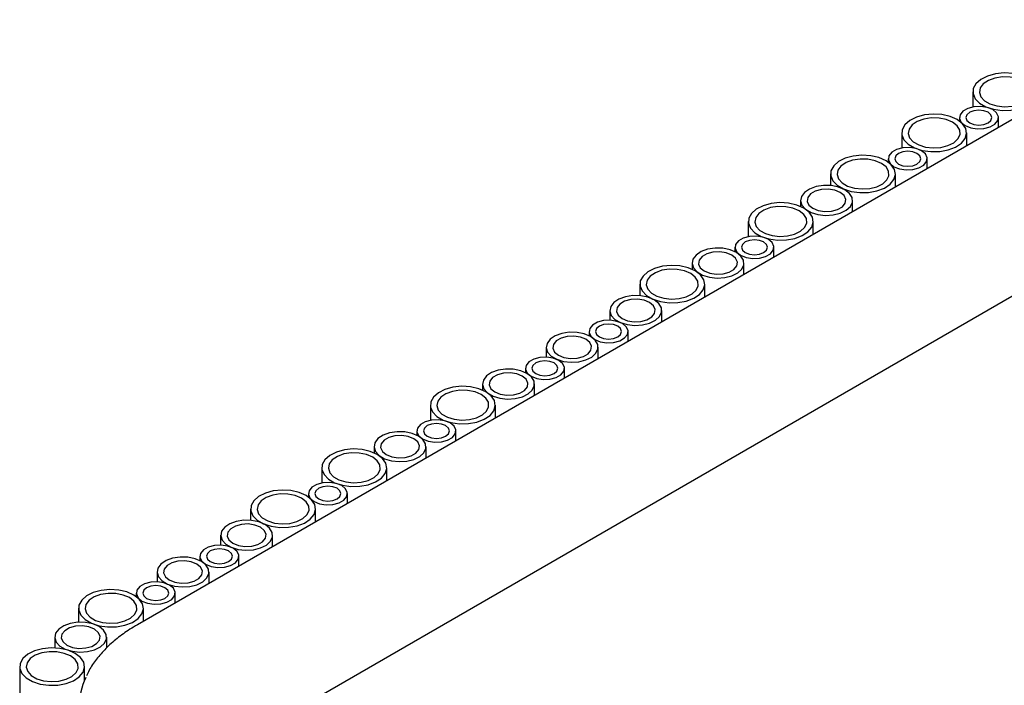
# Model space of a CAD drawing. Header units: millimetres. Extents: x -5210 to 2047, y -29 to 2841.
# Tile 21 of 28: x -2145 to -1993, y 2512 to 2615. Entities that reach past the tile are written whole.
import ezdxf

# ---------------------------------------------------------------- set-up
doc = ezdxf.new("R2010")
doc.units = ezdxf.units.MM
doc.header["$LTSCALE"] = 10

msp = doc.modelspace()

# ---------------------------------------------------------------- linework, layer by layer
for p, q in [((-1780.36, 2721.5), (-2126.85, 2521.48)), ((-1766.29, 2702.43), (-2112.49, 2502.57)), ((-1998.25, 2603.49), (-1998.25, 2601.16)), ((-2000.31, 2599.51), (-2000.31, 2598.98)), ((-1994.31, 2597.99), (-1994.31, 2599.51)), ((-2009.2, 2597.17), (-2009.2, 2594.83)), ((-1999.2, 2595.17), (-1999.2, 2597.17)), ((-2011.27, 2593.19), (-2011.27, 2592.66)), ((-2005.27, 2591.67), (-2005.27, 2593.19)), ((-2020.16, 2590.84), (-2020.16, 2589.06)), ((-2010.16, 2588.84), (-2010.16, 2590.84)), ((-2024.78, 2586.78), (-2024.78, 2585.84)), ((-2016.78, 2585.02), (-2016.78, 2586.78)), ((-2032.81, 2583.54), (-2032.81, 2581.21)), ((-2022.81, 2581.54), (-2022.81, 2583.54)), ((-2034.87, 2579.56), (-2034.87, 2578.89)), ((-2028.87, 2578.04), (-2028.87, 2579.56)), ((-2041.48, 2577.14), (-2041.48, 2576.19)), ((-2033.48, 2575.38), (-2033.48, 2577.14)), ((-2049.51, 2573.9), (-2049.51, 2572.12)), ((-2039.51, 2571.9), (-2039.51, 2573.9)), ((-2054.13, 2569.84), (-2054.13, 2568.33)), ((-2046.13, 2568.08), (-2046.13, 2569.84)), ((-2057.32, 2566.6), (-2057.32, 2565.94)), ((-2051.32, 2565.08), (-2051.32, 2566.6)), ((-2063.92, 2564.18), (-2063.92, 2562.68)), ((-2055.92, 2562.42), (-2055.92, 2564.18)), ((-2067.12, 2560.95), (-2067.12, 2560.28)), ((-2061.12, 2559.43), (-2061.12, 2560.95)), ((-2073.72, 2558.53), (-2073.72, 2557.58)), ((-2065.72, 2556.77), (-2065.72, 2558.53)), ((-2081.75, 2555.28), (-2081.75, 2552.95)), ((-2071.75, 2553.28), (-2071.75, 2555.28)), ((-2083.82, 2551.31), (-2083.82, 2550.64)), ((-2077.82, 2549.78), (-2077.82, 2551.31)), ((-2090.42, 2548.89), (-2090.42, 2547.94)), ((-2082.42, 2547.13), (-2082.42, 2548.89)), ((-2098.45, 2545.64), (-2098.45, 2543.31)), ((-2088.45, 2543.64), (-2088.45, 2545.64)), ((-2100.52, 2541.67), (-2100.52, 2541.13)), ((-2094.52, 2540.14), (-2094.52, 2541.67)), ((-2109.41, 2539.32), (-2109.41, 2537.54)), ((-2099.41, 2537.32), (-2099.41, 2539.32)), ((-2114.03, 2535.26), (-2114.03, 2533.75)), ((-2106.03, 2533.5), (-2106.03, 2535.26)), ((-2117.22, 2532.02), (-2117.22, 2531.36)), ((-2111.22, 2530.5), (-2111.22, 2532.02)), ((-2123.82, 2529.6), (-2123.82, 2528.1)), ((-2115.82, 2527.84), (-2115.82, 2529.6)), ((-2127.02, 2526.37), (-2127.02, 2525.83)), ((-2121.02, 2524.85), (-2121.02, 2526.37)), ((-2135.91, 2524.02), (-2135.91, 2521.88)), ((-2125.91, 2522.02), (-2125.91, 2524.02)), ((-2139.57, 2519.58), (-2139.57, 2517.92)), ((-2131.57, 2517.93), (-2131.57, 2519.58)), ((-2144.96, 2515.04), (-2144.96, 1829.15)), ((-2134.96, 2512.94), (-2134.96, 2515.04))]:
    msp.add_line(p, q)
at = {"flags": 128}
for points in [[(-1989.71, 2605.53), (-1990.8, 2606.01), (-1992.07, 2606.29), (-1993.42, 2606.38), (-1994.76, 2606.24), (-1995.99, 2605.9), (-1997.02, 2605.39), (-1997.77, 2604.73), (-1998.18, 2603.98), (-1998.22, 2603.2), (-1997.9, 2602.43), (-1997.23, 2601.75), (-1996.27, 2601.19), (-1995.08, 2600.81), (-1993.76, 2600.62), (-1992.4, 2600.65), (-1991.1, 2600.88), (-1989.96, 2601.31), (-1989.07, 2601.91), (-1988.48, 2602.62), (-1988.25, 2603.39), (-1988.39, 2604.17), (-1988.89, 2604.91), (-1989.71, 2605.53)], [(-1990.42, 2605.12), (-1991.38, 2605.53), (-1992.51, 2605.76), (-1993.7, 2605.79), (-1994.85, 2605.61), (-1995.86, 2605.24), (-1996.64, 2604.72), (-1997.11, 2604.09), (-1997.25, 2603.4), (-1997.03, 2602.73), (-1996.47, 2602.12), (-1995.63, 2601.63), (-1994.57, 2601.31), (-1993.4, 2601.18), (-1992.21, 2601.26), (-1991.12, 2601.54), (-1990.22, 2601.98), (-1989.58, 2602.57), (-1989.28, 2603.23), (-1989.32, 2603.92), (-1989.71, 2604.57), (-1990.42, 2605.12)], [(-1995.19, 2600.74), (-1996.05, 2601.08), (-1997.05, 2601.24), (-1998.09, 2601.18), (-1999.03, 2600.93), (-1999.77, 2600.51), (-2000.21, 2599.96), (-2000.3, 2599.36), (-2000.03, 2598.78), (-1999.43, 2598.29), (-1998.58, 2597.94), (-1997.57, 2597.79), (-1996.54, 2597.84), (-1995.59, 2598.09), (-1994.86, 2598.52), (-1994.42, 2599.06), (-1994.32, 2599.66), (-1994.59, 2600.24), (-1995.19, 2600.74)], [(-1995.9, 2600.33), (-1996.55, 2600.58), (-1997.31, 2600.67), (-1998.08, 2600.58), (-1998.73, 2600.33), (-1999.16, 2599.95), (-1999.31, 2599.51), (-1999.16, 2599.07), (-1998.73, 2598.7), (-1998.08, 2598.45), (-1997.31, 2598.36), (-1996.55, 2598.45), (-1995.9, 2598.7), (-1995.47, 2599.07), (-1995.31, 2599.51), (-1995.47, 2599.95), (-1995.9, 2600.33)], [(-2000.67, 2599.21), (-2001.75, 2599.68), (-2003.02, 2599.97), (-2004.38, 2600.05), (-2005.72, 2599.92), (-2006.95, 2599.58), (-2007.97, 2599.06), (-2008.72, 2598.41), (-2009.13, 2597.66), (-2009.18, 2596.87), (-2008.86, 2596.11), (-2008.19, 2595.42), (-2007.23, 2594.87), (-2006.04, 2594.48), (-2004.72, 2594.3), (-2003.35, 2594.32), (-2002.06, 2594.56), (-2000.92, 2594.99), (-2000.02, 2595.58), (-1999.44, 2596.29), (-1999.21, 2597.07), (-1999.35, 2597.85), (-1999.85, 2598.58), (-2000.67, 2599.21)], [(-2001.38, 2598.8), (-2002.34, 2599.21), (-2003.46, 2599.44), (-2004.65, 2599.46), (-2005.8, 2599.28), (-2006.81, 2598.92), (-2007.59, 2598.4), (-2008.07, 2597.76), (-2008.2, 2597.08), (-2007.98, 2596.4), (-2007.42, 2595.8), (-2006.58, 2595.31), (-2005.53, 2594.99), (-2004.35, 2594.86), (-2003.17, 2594.94), (-2002.08, 2595.21), (-2001.17, 2595.66), (-2000.54, 2596.24), (-2000.23, 2596.91), (-2000.27, 2597.6), (-2000.67, 2598.25), (-2001.38, 2598.8)], [(-2006.15, 2594.41), (-2007, 2594.76), (-2008.01, 2594.91), (-2009.04, 2594.86), (-2009.99, 2594.61), (-2010.72, 2594.18), (-2011.17, 2593.64), (-2011.26, 2593.04), (-2010.99, 2592.46), (-2010.39, 2591.96), (-2009.54, 2591.62), (-2008.53, 2591.46), (-2007.49, 2591.52), (-2006.55, 2591.77), (-2005.81, 2592.19), (-2005.37, 2592.74), (-2005.28, 2593.34), (-2005.55, 2593.92), (-2006.15, 2594.41)], [(-2011.62, 2592.88), (-2012.71, 2593.36), (-2013.98, 2593.65), (-2015.33, 2593.73), (-2016.67, 2593.59), (-2017.9, 2593.26), (-2018.93, 2592.74), (-2019.67, 2592.08), (-2020.09, 2591.33), (-2020.13, 2590.55), (-2019.81, 2589.78), (-2019.14, 2589.1), (-2018.18, 2588.54), (-2016.99, 2588.16), (-2015.67, 2587.97), (-2014.31, 2588), (-2013.01, 2588.24), (-2011.87, 2588.67), (-2010.98, 2589.26), (-2010.39, 2589.97), (-2010.16, 2590.74), (-2010.3, 2591.53), (-2010.8, 2592.26), (-2011.62, 2592.88)], [(-2012.33, 2592.48), (-2013.29, 2592.88), (-2014.42, 2593.11), (-2015.61, 2593.14), (-2016.76, 2592.96), (-2017.77, 2592.59), (-2018.55, 2592.07), (-2019.02, 2591.44), (-2019.16, 2590.76), (-2018.93, 2590.08), (-2018.38, 2589.47), (-2017.53, 2588.98), (-2016.48, 2588.66), (-2015.31, 2588.54), (-2014.12, 2588.61), (-2013.03, 2588.89), (-2012.13, 2589.34), (-2011.49, 2589.92), (-2011.18, 2590.58), (-2011.23, 2591.27), (-2011.62, 2591.92), (-2012.33, 2592.48)], [(-2006.85, 2594), (-2007.5, 2594.25), (-2008.27, 2594.34), (-2009.03, 2594.25), (-2009.68, 2594), (-2010.12, 2593.63), (-2010.27, 2593.19), (-2010.12, 2592.75), (-2009.68, 2592.37), (-2009.03, 2592.12), (-2008.27, 2592.03), (-2007.5, 2592.12), (-2006.85, 2592.37), (-2006.42, 2592.75), (-2006.27, 2593.19), (-2006.42, 2593.63), (-2006.85, 2594)], [(-2017.95, 2588.42), (-2018.91, 2588.82), (-2020.03, 2589.05), (-2021.22, 2589.08), (-2022.38, 2588.9), (-2023.39, 2588.53), (-2024.16, 2588.01), (-2024.64, 2587.38), (-2024.77, 2586.7), (-2024.55, 2586.02), (-2023.99, 2585.41), (-2023.15, 2584.93), (-2022.1, 2584.6), (-2020.93, 2584.48), (-2019.74, 2584.55), (-2018.65, 2584.83), (-2017.74, 2585.28), (-2017.11, 2585.86), (-2016.8, 2586.52), (-2016.85, 2587.21), (-2017.24, 2587.86), (-2017.95, 2588.42)], [(-2018.66, 2588.01), (-2019.51, 2588.35), (-2020.51, 2588.51), (-2021.55, 2588.46), (-2022.5, 2588.2), (-2023.23, 2587.78), (-2023.67, 2587.23), (-2023.77, 2586.63), (-2023.5, 2586.05), (-2022.9, 2585.56), (-2022.04, 2585.21), (-2021.04, 2585.06), (-2020, 2585.11), (-2019.06, 2585.36), (-2018.32, 2585.79), (-2017.88, 2586.34), (-2017.79, 2586.93), (-2018.06, 2587.52), (-2018.66, 2588.01)], [(-2024.27, 2585.58), (-2025.36, 2586.06), (-2026.62, 2586.34), (-2027.98, 2586.43), (-2029.32, 2586.29), (-2030.55, 2585.95), (-2031.58, 2585.44), (-2032.32, 2584.78), (-2032.74, 2584.03), (-2032.78, 2583.25), (-2032.46, 2582.48), (-2031.79, 2581.8), (-2030.83, 2581.24), (-2029.64, 2580.86), (-2028.32, 2580.67), (-2026.96, 2580.7), (-2025.66, 2580.93), (-2024.52, 2581.36), (-2023.63, 2581.96), (-2023.04, 2582.67), (-2022.81, 2583.44), (-2022.95, 2584.22), (-2023.45, 2584.96), (-2024.27, 2585.58)], [(-2024.98, 2585.17), (-2025.94, 2585.58), (-2027.06, 2585.81), (-2028.26, 2585.84), (-2029.41, 2585.66), (-2030.42, 2585.29), (-2031.19, 2584.77), (-2031.67, 2584.14), (-2031.81, 2583.45), (-2031.58, 2582.78), (-2031.03, 2582.17), (-2030.18, 2581.68), (-2029.13, 2581.36), (-2027.96, 2581.23), (-2026.77, 2581.31), (-2025.68, 2581.59), (-2024.78, 2582.03), (-2024.14, 2582.62), (-2023.83, 2583.28), (-2023.88, 2583.97), (-2024.27, 2584.62), (-2024.98, 2585.17)], [(-2029.75, 2580.79), (-2030.6, 2581.13), (-2031.61, 2581.29), (-2032.65, 2581.24), (-2033.59, 2580.98), (-2034.33, 2580.56), (-2034.77, 2580.01), (-2034.86, 2579.41), (-2034.59, 2578.83), (-2033.99, 2578.34), (-2033.14, 2577.99), (-2032.13, 2577.84), (-2031.09, 2577.89), (-2030.15, 2578.14), (-2029.41, 2578.57), (-2028.97, 2579.11), (-2028.88, 2579.71), (-2029.15, 2580.29), (-2029.75, 2580.79)], [(-2034.65, 2578.78), (-2035.61, 2579.18), (-2036.73, 2579.41), (-2037.93, 2579.44), (-2039.08, 2579.26), (-2040.09, 2578.89), (-2040.86, 2578.37), (-2041.34, 2577.74), (-2041.47, 2577.06), (-2041.25, 2576.38), (-2040.7, 2575.77), (-2039.85, 2575.28), (-2038.8, 2574.96), (-2037.63, 2574.83), (-2036.44, 2574.91), (-2035.35, 2575.19), (-2034.45, 2575.64), (-2033.81, 2576.22), (-2033.5, 2576.88), (-2033.55, 2577.57), (-2033.94, 2578.22), (-2034.65, 2578.78)], [(-2030.46, 2580.38), (-2031.11, 2580.63), (-2031.87, 2580.72), (-2032.64, 2580.63), (-2033.29, 2580.38), (-2033.72, 2580), (-2033.87, 2579.56), (-2033.72, 2579.12), (-2033.29, 2578.75), (-2032.64, 2578.5), (-2031.87, 2578.41), (-2031.11, 2578.5), (-2030.46, 2578.75), (-2030.02, 2579.12), (-2029.87, 2579.56), (-2030.02, 2580), (-2030.46, 2580.38)], [(-2035.36, 2578.37), (-2036.21, 2578.71), (-2037.22, 2578.87), (-2038.25, 2578.82), (-2039.2, 2578.56), (-2039.93, 2578.14), (-2040.37, 2577.59), (-2040.47, 2576.99), (-2040.2, 2576.41), (-2039.6, 2575.92), (-2038.75, 2575.57), (-2037.74, 2575.42), (-2036.7, 2575.47), (-2035.76, 2575.72), (-2035.02, 2576.15), (-2034.58, 2576.69), (-2034.49, 2577.29), (-2034.76, 2577.87), (-2035.36, 2578.37)], [(-2040.97, 2575.94), (-2042.06, 2576.42), (-2043.33, 2576.7), (-2044.68, 2576.78), (-2046.02, 2576.65), (-2047.25, 2576.31), (-2048.28, 2575.8), (-2049.02, 2575.14), (-2049.44, 2574.39), (-2049.48, 2573.6), (-2049.16, 2572.84), (-2048.49, 2572.16), (-2047.53, 2571.6), (-2046.34, 2571.21), (-2045.02, 2571.03), (-2043.66, 2571.05), (-2042.36, 2571.29), (-2041.22, 2571.72), (-2040.33, 2572.32), (-2039.74, 2573.03), (-2039.51, 2573.8), (-2039.65, 2574.58), (-2040.15, 2575.31), (-2040.97, 2575.94)], [(-2041.68, 2575.53), (-2042.64, 2575.94), (-2043.77, 2576.17), (-2044.96, 2576.19), (-2046.11, 2576.02), (-2047.12, 2575.65), (-2047.9, 2575.13), (-2048.37, 2574.5), (-2048.51, 2573.81), (-2048.28, 2573.14), (-2047.73, 2572.53), (-2046.88, 2572.04), (-2045.83, 2571.72), (-2044.66, 2571.59), (-2043.47, 2571.67), (-2042.38, 2571.94), (-2041.48, 2572.39), (-2040.84, 2572.98), (-2040.53, 2573.64), (-2040.58, 2574.33), (-2040.97, 2574.98), (-2041.68, 2575.53)], [(-2047.3, 2571.47), (-2048.26, 2571.88), (-2049.38, 2572.11), (-2050.57, 2572.13), (-2051.73, 2571.96), (-2052.74, 2571.59), (-2053.51, 2571.07), (-2053.99, 2570.44), (-2054.12, 2569.75), (-2053.9, 2569.08), (-2053.34, 2568.47), (-2052.5, 2567.98), (-2051.45, 2567.66), (-2050.28, 2567.53), (-2049.09, 2567.61), (-2048, 2567.88), (-2047.09, 2568.33), (-2046.46, 2568.92), (-2046.15, 2569.58), (-2046.2, 2570.27), (-2046.59, 2570.92), (-2047.3, 2571.47)], [(-2048, 2571.06), (-2048.86, 2571.41), (-2049.86, 2571.57), (-2050.9, 2571.51), (-2051.85, 2571.26), (-2052.58, 2570.83), (-2053.02, 2570.29), (-2053.11, 2569.69), (-2052.85, 2569.11), (-2052.25, 2568.62), (-2051.39, 2568.27), (-2050.39, 2568.11), (-2049.35, 2568.17), (-2048.41, 2568.42), (-2047.67, 2568.85), (-2047.23, 2569.39), (-2047.14, 2569.99), (-2047.41, 2570.57), (-2048, 2571.06)], [(-2052.2, 2567.83), (-2053.05, 2568.17), (-2054.06, 2568.33), (-2055.09, 2568.28), (-2056.04, 2568.02), (-2056.78, 2567.6), (-2057.22, 2567.05), (-2057.31, 2566.45), (-2057.04, 2565.87), (-2056.44, 2565.38), (-2055.59, 2565.03), (-2054.58, 2564.88), (-2053.54, 2564.93), (-2052.6, 2565.19), (-2051.86, 2565.61), (-2051.42, 2566.16), (-2051.33, 2566.75), (-2051.6, 2567.34), (-2052.2, 2567.83)], [(-2052.9, 2567.42), (-2053.55, 2567.67), (-2054.32, 2567.76), (-2055.08, 2567.67), (-2055.73, 2567.42), (-2056.17, 2567.05), (-2056.32, 2566.6), (-2056.17, 2566.16), (-2055.73, 2565.79), (-2055.08, 2565.54), (-2054.32, 2565.45), (-2053.55, 2565.54), (-2052.9, 2565.79), (-2052.47, 2566.16), (-2052.32, 2566.6), (-2052.47, 2567.05), (-2052.9, 2567.42)], [(-2057.1, 2565.82), (-2058.06, 2566.23), (-2059.18, 2566.45), (-2060.37, 2566.48), (-2061.52, 2566.3), (-2062.53, 2565.93), (-2063.31, 2565.41), (-2063.79, 2564.78), (-2063.92, 2564.1), (-2063.7, 2563.42), (-2063.14, 2562.81), (-2062.3, 2562.33), (-2061.25, 2562), (-2060.07, 2561.88), (-2058.89, 2561.95), (-2057.8, 2562.23), (-2056.89, 2562.68), (-2056.26, 2563.26), (-2055.95, 2563.93), (-2055.99, 2564.61), (-2056.39, 2565.26), (-2057.1, 2565.82)], [(-2057.8, 2565.41), (-2058.66, 2565.75), (-2059.66, 2565.91), (-2060.7, 2565.86), (-2061.64, 2565.6), (-2062.38, 2565.18), (-2062.82, 2564.63), (-2062.91, 2564.03), (-2062.64, 2563.45), (-2062.05, 2562.96), (-2061.19, 2562.61), (-2060.19, 2562.46), (-2059.15, 2562.51), (-2058.2, 2562.77), (-2057.47, 2563.19), (-2057.03, 2563.74), (-2056.94, 2564.33), (-2057.21, 2564.92), (-2057.8, 2565.41)], [(-2061.99, 2562.17), (-2062.85, 2562.52), (-2063.85, 2562.67), (-2064.89, 2562.62), (-2065.84, 2562.37), (-2066.57, 2561.94), (-2067.01, 2561.4), (-2067.1, 2560.8), (-2066.84, 2560.22), (-2066.24, 2559.72), (-2065.38, 2559.38), (-2064.38, 2559.22), (-2063.34, 2559.27), (-2062.4, 2559.53), (-2061.66, 2559.95), (-2061.22, 2560.5), (-2061.13, 2561.1), (-2061.4, 2561.68), (-2061.99, 2562.17)], [(-2062.7, 2561.76), (-2063.35, 2562.01), (-2064.12, 2562.1), (-2064.88, 2562.01), (-2065.53, 2561.76), (-2065.96, 2561.39), (-2066.12, 2560.95), (-2065.96, 2560.51), (-2065.53, 2560.13), (-2064.88, 2559.88), (-2064.12, 2559.79), (-2063.35, 2559.88), (-2062.7, 2560.13), (-2062.27, 2560.51), (-2062.12, 2560.95), (-2062.27, 2561.39), (-2062.7, 2561.76)], [(-2066.89, 2560.16), (-2067.85, 2560.57), (-2068.98, 2560.8), (-2070.17, 2560.82), (-2071.32, 2560.64), (-2072.33, 2560.28), (-2073.11, 2559.76), (-2073.59, 2559.13), (-2073.72, 2558.44), (-2073.5, 2557.76), (-2072.94, 2557.16), (-2072.1, 2556.67), (-2071.04, 2556.35), (-2069.87, 2556.22), (-2068.69, 2556.3), (-2067.59, 2556.57), (-2066.69, 2557.02), (-2066.06, 2557.6), (-2065.75, 2558.27), (-2065.79, 2558.96), (-2066.19, 2559.61), (-2066.89, 2560.16)], [(-2067.6, 2559.75), (-2068.45, 2560.1), (-2069.46, 2560.25), (-2070.5, 2560.2), (-2071.44, 2559.95), (-2072.18, 2559.52), (-2072.62, 2558.98), (-2072.71, 2558.38), (-2072.44, 2557.8), (-2071.84, 2557.3), (-2070.99, 2556.96), (-2069.98, 2556.8), (-2068.95, 2556.85), (-2068, 2557.11), (-2067.26, 2557.53), (-2066.82, 2558.08), (-2066.73, 2558.68), (-2067, 2559.26), (-2067.6, 2559.75)], [(-2073.22, 2557.33), (-2074.3, 2557.8), (-2075.57, 2558.09), (-2076.92, 2558.17), (-2078.27, 2558.04), (-2079.5, 2557.7), (-2080.52, 2557.18), (-2081.27, 2556.52), (-2081.68, 2555.78), (-2081.73, 2554.99), (-2081.41, 2554.23), (-2080.74, 2553.54), (-2079.78, 2552.98), (-2078.59, 2552.6), (-2077.27, 2552.41), (-2075.9, 2552.44), (-2074.61, 2552.68), (-2073.47, 2553.11), (-2072.57, 2553.7), (-2071.99, 2554.41), (-2071.76, 2555.19), (-2071.9, 2555.97), (-2072.4, 2556.7), (-2073.22, 2557.33)], [(-2073.93, 2556.92), (-2074.88, 2557.33), (-2076.01, 2557.55), (-2077.2, 2557.58), (-2078.35, 2557.4), (-2079.36, 2557.03), (-2080.14, 2556.51), (-2080.62, 2555.88), (-2080.75, 2555.2), (-2080.53, 2554.52), (-2079.97, 2553.91), (-2079.13, 2553.43), (-2078.07, 2553.11), (-2076.9, 2552.98), (-2075.72, 2553.05), (-2074.63, 2553.33), (-2073.72, 2553.78), (-2073.09, 2554.36), (-2072.78, 2555.03), (-2072.82, 2555.71), (-2073.22, 2556.36), (-2073.93, 2556.92)], [(-2078.7, 2552.53), (-2079.55, 2552.88), (-2080.56, 2553.03), (-2081.59, 2552.98), (-2082.54, 2552.73), (-2083.27, 2552.3), (-2083.71, 2551.75), (-2083.81, 2551.16), (-2083.54, 2550.57), (-2082.94, 2550.08), (-2082.08, 2549.74), (-2081.08, 2549.58), (-2080.04, 2549.63), (-2079.1, 2549.89), (-2078.36, 2550.31), (-2077.92, 2550.86), (-2077.83, 2551.46), (-2078.1, 2552.04), (-2078.7, 2552.53)], [(-2079.4, 2552.12), (-2080.05, 2552.37), (-2080.82, 2552.46), (-2081.58, 2552.37), (-2082.23, 2552.12), (-2082.66, 2551.75), (-2082.82, 2551.31), (-2082.66, 2550.86), (-2082.23, 2550.49), (-2081.58, 2550.24), (-2080.82, 2550.15), (-2080.05, 2550.24), (-2079.4, 2550.49), (-2078.97, 2550.86), (-2078.82, 2551.31), (-2078.97, 2551.75), (-2079.4, 2552.12)], [(-2083.59, 2550.52), (-2084.55, 2550.93), (-2085.68, 2551.16), (-2086.87, 2551.18), (-2088.02, 2551), (-2089.03, 2550.64), (-2089.81, 2550.12), (-2090.29, 2549.48), (-2090.42, 2548.8), (-2090.2, 2548.12), (-2089.64, 2547.52), (-2088.8, 2547.03), (-2087.74, 2546.71), (-2086.57, 2546.58), (-2085.39, 2546.66), (-2084.29, 2546.93), (-2083.39, 2547.38), (-2082.76, 2547.96), (-2082.45, 2548.63), (-2082.49, 2549.32), (-2082.89, 2549.97), (-2083.59, 2550.52)], [(-2084.3, 2550.11), (-2085.16, 2550.46), (-2086.16, 2550.61), (-2087.2, 2550.56), (-2088.14, 2550.31), (-2088.88, 2549.88), (-2089.32, 2549.33), (-2089.41, 2548.74), (-2089.14, 2548.15), (-2088.54, 2547.66), (-2087.69, 2547.32), (-2086.68, 2547.16), (-2085.65, 2547.21), (-2084.7, 2547.47), (-2083.97, 2547.89), (-2083.53, 2548.44), (-2083.43, 2549.04), (-2083.7, 2549.62), (-2084.3, 2550.11)], [(-2089.92, 2547.68), (-2091, 2548.16), (-2092.27, 2548.45), (-2093.63, 2548.53), (-2094.97, 2548.39), (-2096.2, 2548.06), (-2097.22, 2547.54), (-2097.97, 2546.88), (-2098.38, 2546.13), (-2098.43, 2545.35), (-2098.11, 2544.58), (-2097.44, 2543.9), (-2096.48, 2543.34), (-2095.29, 2542.96), (-2093.97, 2542.77), (-2092.61, 2542.8), (-2091.31, 2543.04), (-2090.17, 2543.47), (-2089.27, 2544.06), (-2088.69, 2544.77), (-2088.46, 2545.55), (-2088.6, 2546.33), (-2089.1, 2547.06), (-2089.92, 2547.68)], [(-2090.63, 2547.28), (-2091.59, 2547.69), (-2092.71, 2547.91), (-2093.9, 2547.94), (-2095.05, 2547.76), (-2096.06, 2547.39), (-2096.84, 2546.87), (-2097.32, 2546.24), (-2097.45, 2545.56), (-2097.23, 2544.88), (-2096.67, 2544.27), (-2095.83, 2543.79), (-2094.78, 2543.46), (-2093.6, 2543.34), (-2092.42, 2543.41), (-2091.33, 2543.69), (-2090.42, 2544.14), (-2089.79, 2544.72), (-2089.48, 2545.39), (-2089.52, 2546.07), (-2089.92, 2546.72), (-2090.63, 2547.28)], [(-2095.4, 2542.89), (-2096.25, 2543.23), (-2097.26, 2543.39), (-2098.29, 2543.34), (-2099.24, 2543.08), (-2099.98, 2542.66), (-2100.42, 2542.11), (-2100.51, 2541.51), (-2100.24, 2540.93), (-2099.64, 2540.44), (-2098.79, 2540.1), (-2097.78, 2539.94), (-2096.74, 2539.99), (-2095.8, 2540.25), (-2095.06, 2540.67), (-2094.62, 2541.22), (-2094.53, 2541.82), (-2094.8, 2542.4), (-2095.4, 2542.89)], [(-2100.87, 2541.36), (-2101.96, 2541.84), (-2103.23, 2542.12), (-2104.58, 2542.2), (-2105.92, 2542.07), (-2107.15, 2541.73), (-2108.18, 2541.22), (-2108.92, 2540.56), (-2109.34, 2539.81), (-2109.38, 2539.02), (-2109.06, 2538.26), (-2108.39, 2537.58), (-2107.43, 2537.02), (-2106.24, 2536.63), (-2104.92, 2536.45), (-2103.56, 2536.48), (-2102.26, 2536.71), (-2101.12, 2537.14), (-2100.23, 2537.74), (-2099.64, 2538.45), (-2099.41, 2539.22), (-2099.55, 2540), (-2100.05, 2540.73), (-2100.87, 2541.36)], [(-2101.58, 2540.95), (-2102.54, 2541.36), (-2103.67, 2541.59), (-2104.86, 2541.61), (-2106.01, 2541.44), (-2107.02, 2541.07), (-2107.8, 2540.55), (-2108.27, 2539.92), (-2108.41, 2539.23), (-2108.18, 2538.56), (-2107.63, 2537.95), (-2106.78, 2537.46), (-2105.73, 2537.14), (-2104.56, 2537.01), (-2103.37, 2537.09), (-2102.28, 2537.36), (-2101.38, 2537.81), (-2100.74, 2538.4), (-2100.43, 2539.06), (-2100.48, 2539.75), (-2100.87, 2540.4), (-2101.58, 2540.95)], [(-2096.1, 2542.48), (-2096.75, 2542.73), (-2097.52, 2542.82), (-2098.28, 2542.73), (-2098.93, 2542.48), (-2099.37, 2542.11), (-2099.52, 2541.67), (-2099.37, 2541.22), (-2098.93, 2540.85), (-2098.28, 2540.6), (-2097.52, 2540.51), (-2096.75, 2540.6), (-2096.1, 2540.85), (-2095.67, 2541.22), (-2095.52, 2541.67), (-2095.67, 2542.11), (-2096.1, 2542.48)], [(-2107.2, 2536.89), (-2108.16, 2537.3), (-2109.28, 2537.53), (-2110.47, 2537.56), (-2111.63, 2537.38), (-2112.64, 2537.01), (-2113.41, 2536.49), (-2113.89, 2535.86), (-2114.02, 2535.17), (-2113.8, 2534.5), (-2113.24, 2533.89), (-2112.4, 2533.4), (-2111.35, 2533.08), (-2110.18, 2532.95), (-2108.99, 2533.03), (-2107.9, 2533.31), (-2106.99, 2533.75), (-2106.36, 2534.34), (-2106.05, 2535), (-2106.1, 2535.69), (-2106.49, 2536.34), (-2107.2, 2536.89)], [(-2107.91, 2536.49), (-2108.76, 2536.83), (-2109.77, 2536.99), (-2110.8, 2536.93), (-2111.75, 2536.68), (-2112.48, 2536.25), (-2112.92, 2535.71), (-2113.02, 2535.11), (-2112.75, 2534.53), (-2112.15, 2534.04), (-2111.29, 2533.69), (-2110.29, 2533.54), (-2109.25, 2533.59), (-2108.31, 2533.84), (-2107.57, 2534.27), (-2107.13, 2534.81), (-2107.04, 2535.41), (-2107.31, 2535.99), (-2107.91, 2536.49)], [(-2112.1, 2533.25), (-2112.95, 2533.59), (-2113.96, 2533.75), (-2114.99, 2533.7), (-2115.94, 2533.44), (-2116.68, 2533.02), (-2117.12, 2532.47), (-2117.21, 2531.87), (-2116.94, 2531.29), (-2116.34, 2530.8), (-2115.49, 2530.45), (-2114.48, 2530.3), (-2113.44, 2530.35), (-2112.5, 2530.61), (-2111.76, 2531.03), (-2111.32, 2531.58), (-2111.23, 2532.18), (-2111.5, 2532.76), (-2112.1, 2533.25)], [(-2112.8, 2532.84), (-2113.45, 2533.09), (-2114.22, 2533.18), (-2114.98, 2533.09), (-2115.63, 2532.84), (-2116.07, 2532.47), (-2116.22, 2532.02), (-2116.07, 2531.58), (-2115.63, 2531.21), (-2114.98, 2530.96), (-2114.22, 2530.87), (-2113.45, 2530.96), (-2112.8, 2531.21), (-2112.37, 2531.58), (-2112.22, 2532.02), (-2112.37, 2532.47), (-2112.8, 2532.84)], [(-2117, 2531.24), (-2117.96, 2531.65), (-2119.08, 2531.87), (-2120.27, 2531.9), (-2121.42, 2531.72), (-2122.43, 2531.35), (-2123.21, 2530.83), (-2123.69, 2530.2), (-2123.82, 2529.52), (-2123.6, 2528.84), (-2123.04, 2528.23), (-2122.2, 2527.75), (-2121.15, 2527.42), (-2119.97, 2527.3), (-2118.79, 2527.37), (-2117.7, 2527.65), (-2116.79, 2528.1), (-2116.16, 2528.68), (-2115.85, 2529.35), (-2115.89, 2530.03), (-2116.29, 2530.68), (-2117, 2531.24)], [(-2117.7, 2530.83), (-2118.56, 2531.17), (-2119.56, 2531.33), (-2120.6, 2531.28), (-2121.55, 2531.02), (-2122.28, 2530.6), (-2122.72, 2530.05), (-2122.81, 2529.45), (-2122.54, 2528.87), (-2121.95, 2528.38), (-2121.09, 2528.03), (-2120.09, 2527.88), (-2119.05, 2527.93), (-2118.1, 2528.19), (-2117.37, 2528.61), (-2116.93, 2529.16), (-2116.84, 2529.76), (-2117.11, 2530.34), (-2117.7, 2530.83)], [(-2121.9, 2527.59), (-2122.75, 2527.94), (-2123.75, 2528.09), (-2124.79, 2528.04), (-2125.74, 2527.79), (-2126.47, 2527.36), (-2126.91, 2526.82), (-2127, 2526.22), (-2126.74, 2525.64), (-2126.14, 2525.14), (-2125.28, 2524.8), (-2124.28, 2524.64), (-2123.24, 2524.69), (-2122.3, 2524.95), (-2121.56, 2525.37), (-2121.12, 2525.92), (-2121.03, 2526.52), (-2121.3, 2527.1), (-2121.9, 2527.59)], [(-2127.37, 2526.06), (-2128.46, 2526.54), (-2129.72, 2526.83), (-2131.08, 2526.91), (-2132.42, 2526.77), (-2133.65, 2526.44), (-2134.68, 2525.92), (-2135.42, 2525.26), (-2135.84, 2524.51), (-2135.88, 2523.73), (-2135.56, 2522.96), (-2134.89, 2522.28), (-2133.93, 2521.72), (-2132.74, 2521.34), (-2131.42, 2521.15), (-2130.06, 2521.18), (-2128.76, 2521.42), (-2127.62, 2521.85), (-2126.73, 2522.44), (-2126.14, 2523.15), (-2125.91, 2523.92), (-2126.05, 2524.71), (-2126.55, 2525.44), (-2127.37, 2526.06)], [(-2128.08, 2525.66), (-2129.04, 2526.06), (-2130.16, 2526.29), (-2131.36, 2526.32), (-2132.51, 2526.14), (-2133.52, 2525.77), (-2134.29, 2525.25), (-2134.77, 2524.62), (-2134.9, 2523.94), (-2134.68, 2523.26), (-2134.13, 2522.65), (-2133.28, 2522.16), (-2132.23, 2521.84), (-2131.06, 2521.71), (-2129.87, 2521.79), (-2128.78, 2522.07), (-2127.88, 2522.52), (-2127.24, 2523.1), (-2126.93, 2523.76), (-2126.98, 2524.45), (-2127.37, 2525.1), (-2128.08, 2525.66)], [(-2122.6, 2527.18), (-2123.25, 2527.43), (-2124.02, 2527.52), (-2124.78, 2527.43), (-2125.43, 2527.18), (-2125.86, 2526.81), (-2126.02, 2526.37), (-2125.86, 2525.93), (-2125.43, 2525.55), (-2124.78, 2525.3), (-2124.02, 2525.21), (-2123.25, 2525.3), (-2122.6, 2525.55), (-2122.17, 2525.93), (-2122.02, 2526.37), (-2122.17, 2526.81), (-2122.6, 2527.18)], [(-2132.75, 2521.21), (-2133.71, 2521.62), (-2134.83, 2521.85), (-2136.02, 2521.87), (-2137.17, 2521.7), (-2138.18, 2521.33), (-2138.96, 2520.81), (-2139.44, 2520.18), (-2139.57, 2519.49), (-2139.35, 2518.82), (-2138.79, 2518.21), (-2137.95, 2517.72), (-2136.9, 2517.4), (-2135.72, 2517.27), (-2134.54, 2517.35), (-2133.45, 2517.62), (-2132.54, 2518.07), (-2131.91, 2518.66), (-2131.6, 2519.32), (-2131.64, 2520.01), (-2132.04, 2520.66), (-2132.75, 2521.21)], [(-2133.45, 2520.8), (-2134.31, 2521.15), (-2135.31, 2521.3), (-2136.35, 2521.25), (-2137.29, 2521), (-2138.03, 2520.57), (-2138.47, 2520.03), (-2138.56, 2519.43), (-2138.29, 2518.85), (-2137.7, 2518.35), (-2136.84, 2518.01), (-2135.84, 2517.85), (-2134.8, 2517.91), (-2133.85, 2518.16), (-2133.12, 2518.59), (-2132.68, 2519.13), (-2132.59, 2519.73), (-2132.86, 2520.31), (-2133.45, 2520.8)], [(-2136.42, 2517.08), (-2137.51, 2517.56), (-2138.78, 2517.85), (-2140.13, 2517.93), (-2141.47, 2517.79), (-2142.7, 2517.46), (-2143.73, 2516.94), (-2144.47, 2516.28), (-2144.89, 2515.53), (-2144.93, 2514.75), (-2144.61, 2513.98), (-2143.94, 2513.3), (-2142.98, 2512.74), (-2141.79, 2512.36), (-2140.47, 2512.17), (-2139.11, 2512.2), (-2137.81, 2512.44), (-2136.67, 2512.87), (-2135.78, 2513.46), (-2135.19, 2514.17), (-2134.96, 2514.94), (-2135.1, 2515.73), (-2135.6, 2516.46), (-2136.42, 2517.08)], [(-2137.13, 2516.68), (-2138.09, 2517.08), (-2139.22, 2517.31), (-2140.41, 2517.34), (-2141.56, 2517.16), (-2142.57, 2516.79), (-2143.35, 2516.27), (-2143.82, 2515.64), (-2143.96, 2514.96), (-2143.73, 2514.28), (-2143.18, 2513.67), (-2142.33, 2513.18), (-2141.28, 2512.86), (-2140.11, 2512.73), (-2138.92, 2512.81), (-2137.83, 2513.09), (-2136.93, 2513.54), (-2136.29, 2514.12), (-2135.98, 2514.78), (-2136.03, 2515.47), (-2136.42, 2516.12), (-2137.13, 2516.68)]]:
    msp.add_lwpolyline(points, dxfattribs=at)
msp.add_arc((-2125.33, 2508.78), 10.5, 154.0757, 205.1265)
msp.add_open_spline([(-2126.85, 2521.48), (-2127.23, 2521.25), (-2128.34, 2520.59), (-2130, 2519.39), (-2131.73, 2517.86), (-2133.16, 2516.21), (-2134.15, 2514.8), (-2134.54, 2513.92), (-2134.67, 2513.64)], degree=3, knots=[0, 0, 0, 0, 0.1057437, 0.3064042, 0.5071741, 0.7076317, 0.9073174, 1, 1, 1, 1])

doc.saveas('drawing.dxf')
